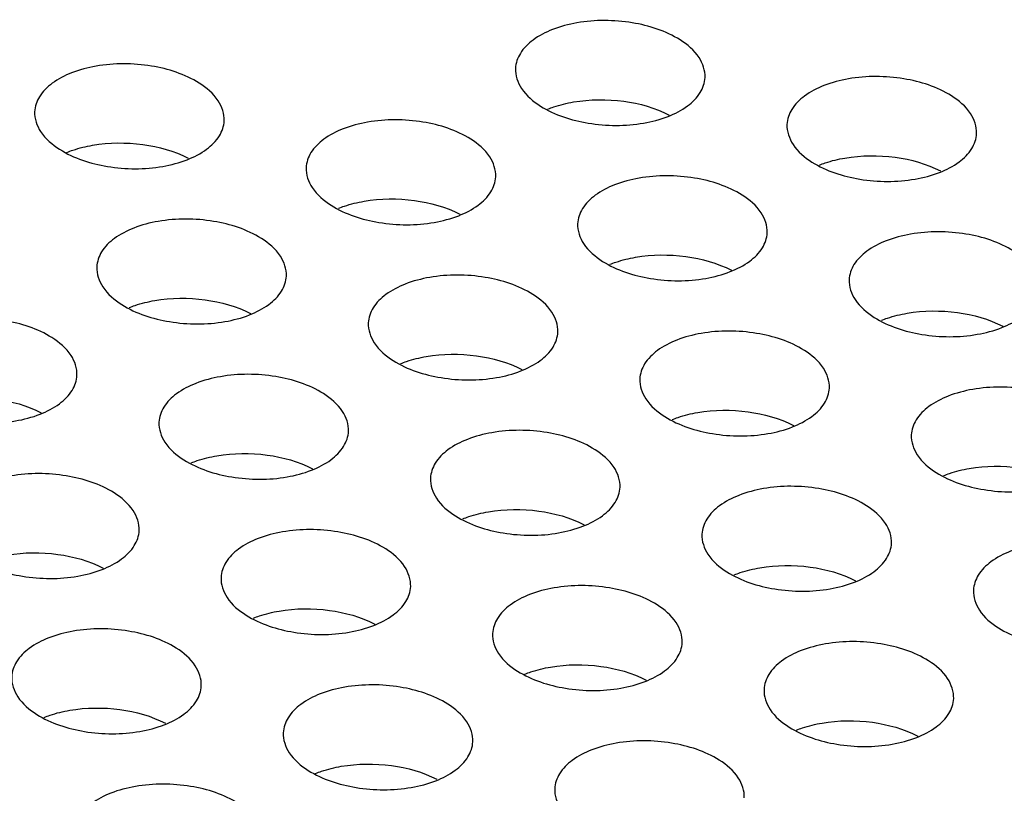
# Model space of a CAD drawing. Header units: inches. Extents: x 0 to 17, y 0 to 11.
# Tile 15 of 20: x 13.538 to 13.702, y 4.102 to 4.23. Entities that reach past the tile are written whole.
import ezdxf

# ---------------------------------------------------------------- set-up
doc = ezdxf.new("R2010")
doc.units = ezdxf.units.IN
doc.header["$LTSCALE"] = 0.935
doc.header["$MEASUREMENT"] = 0
doc.layers.get('0').update_dxf_attribs({"linetype": 'CONTINUOUS'})

msp = doc.modelspace()

# ---------------------------------------------------------------- linework, layer by layer
at = {"color": 7, "linetype": 'Continuous'}
for points, knots in [([(13.64771, 4.22668), (13.64534, 4.22818), (13.63957, 4.23), (13.6322, 4.23004), (13.62666, 4.2286), (13.62339, 4.22692), (13.6211, 4.2247), (13.62044, 4.22282), (13.6204, 4.22195)], [0, 0, 0, 0, 0.270358, 0.564834, 0.70002, 0.817628, 0.915754, 1, 1, 1, 1]), ([(13.65186, 4.22044), (13.65191, 4.22159), (13.65098, 4.22422), (13.64892, 4.22591), (13.64771, 4.22668)], [0, 0, 0, 0, 0.445117, 1, 1, 1, 1]), ([(13.56792, 4.21951), (13.56555, 4.22101), (13.55979, 4.22282), (13.55241, 4.22286), (13.54687, 4.22142), (13.5436, 4.21974), (13.54131, 4.21752), (13.54065, 4.21564), (13.54061, 4.21477)], [0, 0, 0, 0, 0.270358, 0.564834, 0.70002, 0.817628, 0.915754, 1, 1, 1, 1]), ([(13.6204, 4.22195), (13.62035, 4.2208), (13.62127, 4.21816), (13.62334, 4.21647), (13.62455, 4.21571)], [0, 0, 0, 0, 0.445117, 1, 1, 1, 1]), ([(13.62455, 4.21571), (13.62692, 4.2142), (13.63268, 4.21239), (13.64006, 4.21235), (13.6456, 4.21379), (13.64887, 4.21547), (13.65116, 4.21769), (13.65182, 4.21957), (13.65186, 4.22044)], [0, 0, 0, 0, 0.270358, 0.564834, 0.70002, 0.817628, 0.915754, 1, 1, 1, 1]), ([(13.69276, 4.21739), (13.69039, 4.2189), (13.68463, 4.22071), (13.67725, 4.22075), (13.67171, 4.21931), (13.66844, 4.21763), (13.66615, 4.21541), (13.66549, 4.21353), (13.66545, 4.21266)], [0, 0, 0, 0, 0.270358, 0.564834, 0.70002, 0.817628, 0.915754, 1, 1, 1, 1]), ([(13.57207, 4.21326), (13.57213, 4.21441), (13.5712, 4.21705), (13.56913, 4.21874), (13.56792, 4.21951)], [0, 0, 0, 0, 0.445117, 1, 1, 1, 1]), ([(13.63002, 4.21638), (13.63276, 4.21685), (13.63825, 4.2169), (13.64357, 4.21543), (13.6459, 4.21422)], [0, 0, 0, 0, 0.514483, 1, 1, 1, 1]), ([(13.69691, 4.21115), (13.69696, 4.2123), (13.69603, 4.21494), (13.69397, 4.21663), (13.69276, 4.21739)], [0, 0, 0, 0, 0.445117, 1, 1, 1, 1]), ([(13.62577, 4.21521), (13.6261, 4.21534), (13.62748, 4.21585), (13.62891, 4.21619), (13.63002, 4.21638)], [0, 0, 0, 0, 0.238907, 1, 1, 1, 1]), ([(13.54061, 4.21477), (13.54056, 4.21362), (13.54149, 4.21099), (13.54355, 4.2093), (13.54476, 4.20853)], [0, 0, 0, 0, 0.445117, 1, 1, 1, 1]), ([(13.61297, 4.21022), (13.6106, 4.21172), (13.60484, 4.21354), (13.59746, 4.21357), (13.59192, 4.21213), (13.58865, 4.21045), (13.58636, 4.20824), (13.5857, 4.20636), (13.58566, 4.20548)], [0, 0, 0, 0, 0.270358, 0.564834, 0.70002, 0.817628, 0.915754, 1, 1, 1, 1]), ([(13.54476, 4.20853), (13.54713, 4.20703), (13.5529, 4.20521), (13.56028, 4.20517), (13.56581, 4.20661), (13.56908, 4.20829), (13.57137, 4.21051), (13.57203, 4.21239), (13.57207, 4.21326)], [0, 0, 0, 0, 0.270358, 0.564834, 0.70002, 0.817628, 0.915754, 1, 1, 1, 1]), ([(13.66545, 4.21266), (13.6654, 4.21151), (13.66633, 4.20887), (13.66839, 4.20718), (13.6696, 4.20642)], [0, 0, 0, 0, 0.445117, 1, 1, 1, 1]), ([(13.6696, 4.20642), (13.67197, 4.20491), (13.67773, 4.2031), (13.68511, 4.20306), (13.69065, 4.2045), (13.69392, 4.20618), (13.69621, 4.2084), (13.69687, 4.21028), (13.69691, 4.21115)], [0, 0, 0, 0, 0.270358, 0.564834, 0.70002, 0.817628, 0.915754, 1, 1, 1, 1]), ([(13.54598, 4.20803), (13.54631, 4.20816), (13.54769, 4.20867), (13.54913, 4.20902), (13.55023, 4.20921)], [0, 0, 0, 0, 0.238907, 1, 1, 1, 1]), ([(13.55023, 4.20921), (13.55297, 4.20968), (13.55846, 4.20972), (13.56378, 4.20826), (13.56611, 4.20705)], [0, 0, 0, 0, 0.514483, 1, 1, 1, 1]), ([(13.61712, 4.20397), (13.61718, 4.20513), (13.61625, 4.20776), (13.61418, 4.20945), (13.61297, 4.21022)], [0, 0, 0, 0, 0.445117, 1, 1, 1, 1]), ([(13.67082, 4.20592), (13.67115, 4.20605), (13.67253, 4.20656), (13.67396, 4.20691), (13.67507, 4.20709)], [0, 0, 0, 0, 0.238907, 1, 1, 1, 1]), ([(13.67507, 4.20709), (13.67781, 4.20756), (13.6833, 4.20761), (13.68862, 4.20614), (13.69095, 4.20494)], [0, 0, 0, 0, 0.514483, 1, 1, 1, 1]), ([(13.58566, 4.20548), (13.58561, 4.20433), (13.58654, 4.2017), (13.5886, 4.20001), (13.58981, 4.19924)], [0, 0, 0, 0, 0.445117, 1, 1, 1, 1]), ([(13.58981, 4.19924), (13.59218, 4.19774), (13.59795, 4.19592), (13.60533, 4.19588), (13.61086, 4.19732), (13.61413, 4.199), (13.61642, 4.20122), (13.61708, 4.2031), (13.61712, 4.20397)], [0, 0, 0, 0, 0.270358, 0.564834, 0.70002, 0.817628, 0.915754, 1, 1, 1, 1]), ([(13.65802, 4.20093), (13.65565, 4.20243), (13.64989, 4.20425), (13.64251, 4.20428), (13.63697, 4.20284), (13.6337, 4.20116), (13.63141, 4.19895), (13.63075, 4.19707), (13.63071, 4.19619)], [0, 0, 0, 0, 0.270358, 0.564834, 0.70002, 0.817628, 0.915754, 1, 1, 1, 1]), ([(13.66217, 4.19469), (13.66223, 4.19584), (13.6613, 4.19847), (13.65923, 4.20016), (13.65802, 4.20093)], [0, 0, 0, 0, 0.445117, 1, 1, 1, 1]), ([(13.59103, 4.19875), (13.59136, 4.19888), (13.59274, 4.19938), (13.59418, 4.19973), (13.59528, 4.19992)], [0, 0, 0, 0, 0.238907, 1, 1, 1, 1]), ([(13.59528, 4.19992), (13.59802, 4.20039), (13.60351, 4.20044), (13.60883, 4.19897), (13.61117, 4.19776)], [0, 0, 0, 0, 0.514483, 1, 1, 1, 1]), ([(13.57823, 4.19375), (13.57586, 4.19525), (13.5701, 4.19707), (13.56272, 4.19711), (13.55719, 4.19567), (13.55391, 4.19399), (13.55162, 4.19177), (13.55097, 4.18989), (13.55092, 4.18902)], [0, 0, 0, 0, 0.270358, 0.564834, 0.70002, 0.817628, 0.915754, 1, 1, 1, 1]), ([(13.63071, 4.19619), (13.63066, 4.19504), (13.63159, 4.19241), (13.63365, 4.19072), (13.63486, 4.18995)], [0, 0, 0, 0, 0.445117, 1, 1, 1, 1]), ([(13.63486, 4.18995), (13.63723, 4.18845), (13.643, 4.18663), (13.65038, 4.18659), (13.65591, 4.18804), (13.65919, 4.18971), (13.66147, 4.19193), (13.66213, 4.19381), (13.66217, 4.19469)], [0, 0, 0, 0, 0.270358, 0.564834, 0.70002, 0.817628, 0.915754, 1, 1, 1, 1]), ([(13.70307, 4.19164), (13.7007, 4.19314), (13.69494, 4.19496), (13.68756, 4.195), (13.68202, 4.19355), (13.67875, 4.19188), (13.67646, 4.18966), (13.6758, 4.18778), (13.67576, 4.1869)], [0, 0, 0, 0, 0.270358, 0.564834, 0.70002, 0.817628, 0.915754, 1, 1, 1, 1]), ([(13.58238, 4.18751), (13.58244, 4.18866), (13.58151, 4.19129), (13.57945, 4.19298), (13.57823, 4.19375)], [0, 0, 0, 0, 0.445117, 1, 1, 1, 1]), ([(13.64033, 4.19063), (13.64307, 4.1911), (13.64856, 4.19115), (13.65389, 4.18968), (13.65622, 4.18847)], [0, 0, 0, 0, 0.514483, 1, 1, 1, 1]), ([(13.63608, 4.18946), (13.63641, 4.18959), (13.63779, 4.19009), (13.63923, 4.19044), (13.64033, 4.19063)], [0, 0, 0, 0, 0.238907, 1, 1, 1, 1]), ([(13.55092, 4.18902), (13.55087, 4.18787), (13.5518, 4.18523), (13.55386, 4.18354), (13.55507, 4.18277)], [0, 0, 0, 0, 0.445117, 1, 1, 1, 1]), ([(13.55507, 4.18277), (13.55745, 4.18127), (13.56321, 4.17946), (13.57059, 4.17942), (13.57612, 4.18086), (13.5794, 4.18254), (13.58168, 4.18476), (13.58234, 4.18664), (13.58238, 4.18751)], [0, 0, 0, 0, 0.270358, 0.564834, 0.70002, 0.817628, 0.915754, 1, 1, 1, 1]), ([(13.62328, 4.18446), (13.62091, 4.18596), (13.61515, 4.18778), (13.60777, 4.18782), (13.60224, 4.18638), (13.59896, 4.1847), (13.59668, 4.18248), (13.59602, 4.1806), (13.59597, 4.17973)], [0, 0, 0, 0, 0.270358, 0.564834, 0.70002, 0.817628, 0.915754, 1, 1, 1, 1]), ([(13.67576, 4.1869), (13.67571, 4.18575), (13.67664, 4.18312), (13.6787, 4.18143), (13.67991, 4.18066)], [0, 0, 0, 0, 0.445117, 1, 1, 1, 1]), ([(13.62743, 4.17822), (13.62749, 4.17937), (13.62656, 4.182), (13.6245, 4.18369), (13.62328, 4.18446)], [0, 0, 0, 0, 0.445117, 1, 1, 1, 1]), ([(13.67991, 4.18066), (13.68228, 4.17916), (13.68805, 4.17734), (13.69543, 4.17731), (13.70096, 4.17875), (13.70424, 4.18043), (13.70652, 4.18264), (13.70718, 4.18452), (13.70722, 4.1854)], [0, 0, 0, 0, 0.270358, 0.564834, 0.70002, 0.817628, 0.915754, 1, 1, 1, 1]), ([(13.55629, 4.18228), (13.55662, 4.18241), (13.558, 4.18291), (13.55944, 4.18326), (13.56054, 4.18345)], [0, 0, 0, 0, 0.238907, 1, 1, 1, 1]), ([(13.56054, 4.18345), (13.56328, 4.18392), (13.56877, 4.18397), (13.5741, 4.1825), (13.57643, 4.18129)], [0, 0, 0, 0, 0.514483, 1, 1, 1, 1]), ([(13.68113, 4.18017), (13.68146, 4.1803), (13.68284, 4.1808), (13.68428, 4.18115), (13.68538, 4.18134)], [0, 0, 0, 0, 0.238907, 1, 1, 1, 1]), ([(13.68538, 4.18134), (13.68812, 4.18181), (13.69361, 4.18186), (13.69894, 4.18039), (13.70127, 4.17918)], [0, 0, 0, 0, 0.514483, 1, 1, 1, 1]), ([(13.54349, 4.17729), (13.54112, 4.17879), (13.53536, 4.1806), (13.52798, 4.18064), (13.52245, 4.1792), (13.51917, 4.17752), (13.51689, 4.1753), (13.51623, 4.17342), (13.51619, 4.17255)], [0, 0, 0, 0, 0.270358, 0.564834, 0.70002, 0.817628, 0.915754, 1, 1, 1, 1]), ([(13.59597, 4.17973), (13.59592, 4.17858), (13.59685, 4.17594), (13.59891, 4.17425), (13.60012, 4.17349)], [0, 0, 0, 0, 0.445117, 1, 1, 1, 1]), ([(13.60012, 4.17349), (13.6025, 4.17198), (13.60826, 4.17017), (13.61564, 4.17013), (13.62117, 4.17157), (13.62445, 4.17325), (13.62673, 4.17547), (13.62739, 4.17735), (13.62743, 4.17822)], [0, 0, 0, 0, 0.270358, 0.564834, 0.70002, 0.817628, 0.915754, 1, 1, 1, 1]), ([(13.66833, 4.17517), (13.66596, 4.17668), (13.6602, 4.17849), (13.65282, 4.17853), (13.64729, 4.17709), (13.64401, 4.17541), (13.64173, 4.17319), (13.64107, 4.17131), (13.64102, 4.17044)], [0, 0, 0, 0, 0.270358, 0.564834, 0.70002, 0.817628, 0.915754, 1, 1, 1, 1]), ([(13.54764, 4.17104), (13.5477, 4.17219), (13.54677, 4.17483), (13.54471, 4.17652), (13.54349, 4.17729)], [0, 0, 0, 0, 0.445117, 1, 1, 1, 1]), ([(13.60559, 4.17416), (13.60833, 4.17463), (13.61382, 4.17468), (13.61915, 4.17321), (13.62148, 4.172)], [0, 0, 0, 0, 0.514483, 1, 1, 1, 1]), ([(13.67248, 4.16893), (13.67254, 4.17008), (13.67161, 4.17272), (13.66955, 4.17441), (13.66833, 4.17517)], [0, 0, 0, 0, 0.445117, 1, 1, 1, 1]), ([(13.60134, 4.17299), (13.60167, 4.17312), (13.60305, 4.17363), (13.60449, 4.17397), (13.60559, 4.17416)], [0, 0, 0, 0, 0.238907, 1, 1, 1, 1]), ([(13.58854, 4.168), (13.58617, 4.1695), (13.58041, 4.17132), (13.57303, 4.17135), (13.5675, 4.16991), (13.56422, 4.16823), (13.56194, 4.16602), (13.56128, 4.16414), (13.56124, 4.16326)], [0, 0, 0, 0, 0.270358, 0.564834, 0.70002, 0.817628, 0.915754, 1, 1, 1, 1]), ([(13.52034, 4.16631), (13.52271, 4.16481), (13.52847, 4.16299), (13.53585, 4.16295), (13.54138, 4.16439), (13.54466, 4.16607), (13.54694, 4.16829), (13.5476, 4.17017), (13.54764, 4.17104)], [0, 0, 0, 0, 0.270358, 0.564834, 0.70002, 0.817628, 0.915754, 1, 1, 1, 1]), ([(13.64102, 4.17044), (13.64097, 4.16929), (13.6419, 4.16665), (13.64396, 4.16496), (13.64517, 4.1642)], [0, 0, 0, 0, 0.445117, 1, 1, 1, 1]), ([(13.5927, 4.16175), (13.59275, 4.16291), (13.59182, 4.16554), (13.58976, 4.16723), (13.58854, 4.168)], [0, 0, 0, 0, 0.445117, 1, 1, 1, 1]), ([(13.64517, 4.1642), (13.64755, 4.1627), (13.65331, 4.16088), (13.66069, 4.16084), (13.66622, 4.16228), (13.6695, 4.16396), (13.67178, 4.16618), (13.67244, 4.16806), (13.67248, 4.16893)], [0, 0, 0, 0, 0.270358, 0.564834, 0.70002, 0.817628, 0.915754, 1, 1, 1, 1]), ([(13.71338, 4.16588), (13.71101, 4.16739), (13.70525, 4.1692), (13.69787, 4.16924), (13.69234, 4.1678), (13.68906, 4.16612), (13.68678, 4.1639), (13.68612, 4.16202), (13.68607, 4.16115)], [0, 0, 0, 0, 0.270358, 0.564834, 0.70002, 0.817628, 0.915754, 1, 1, 1, 1]), ([(13.5258, 4.16699), (13.52855, 4.16746), (13.53403, 4.1675), (13.53936, 4.16604), (13.54169, 4.16483)], [0, 0, 0, 0, 0.514483, 1, 1, 1, 1]), ([(13.64639, 4.1637), (13.64672, 4.16383), (13.6481, 4.16434), (13.64954, 4.16469), (13.65064, 4.16487)], [0, 0, 0, 0, 0.238907, 1, 1, 1, 1]), ([(13.65064, 4.16487), (13.65338, 4.16534), (13.65887, 4.16539), (13.6642, 4.16392), (13.66653, 4.16272)], [0, 0, 0, 0, 0.514483, 1, 1, 1, 1]), ([(13.56124, 4.16326), (13.56118, 4.16211), (13.56211, 4.15948), (13.56417, 4.15779), (13.56539, 4.15702)], [0, 0, 0, 0, 0.445117, 1, 1, 1, 1]), ([(13.56539, 4.15702), (13.56776, 4.15552), (13.57352, 4.1537), (13.5809, 4.15366), (13.58643, 4.1551), (13.58971, 4.15678), (13.59199, 4.159), (13.59265, 4.16088), (13.5927, 4.16175)], [0, 0, 0, 0, 0.270358, 0.564834, 0.70002, 0.817628, 0.915754, 1, 1, 1, 1]), ([(13.6336, 4.15871), (13.63122, 4.16021), (13.62546, 4.16203), (13.61808, 4.16206), (13.61255, 4.16062), (13.60927, 4.15894), (13.60699, 4.15673), (13.60633, 4.15485), (13.60629, 4.15397)], [0, 0, 0, 0, 0.270358, 0.564834, 0.70002, 0.817628, 0.915754, 1, 1, 1, 1]), ([(13.68607, 4.16115), (13.68602, 4.16), (13.68695, 4.15737), (13.68901, 4.15568), (13.69022, 4.15491)], [0, 0, 0, 0, 0.445117, 1, 1, 1, 1]), ([(13.69022, 4.15491), (13.6926, 4.15341), (13.69836, 4.15159), (13.70574, 4.15155), (13.71127, 4.15299), (13.71455, 4.15467), (13.71683, 4.15689), (13.71749, 4.15877), (13.71753, 4.15964)], [0, 0, 0, 0, 0.270358, 0.564834, 0.70002, 0.817628, 0.915754, 1, 1, 1, 1]), ([(13.57085, 4.1577), (13.5736, 4.15817), (13.57908, 4.15822), (13.58441, 4.15675), (13.58674, 4.15554)], [0, 0, 0, 0, 0.514483, 1, 1, 1, 1]), ([(13.63775, 4.15247), (13.6378, 4.15362), (13.63687, 4.15625), (13.63481, 4.15794), (13.6336, 4.15871)], [0, 0, 0, 0, 0.445117, 1, 1, 1, 1]), ([(13.56661, 4.15653), (13.56693, 4.15666), (13.56831, 4.15716), (13.56975, 4.15751), (13.57085, 4.1577)], [0, 0, 0, 0, 0.238907, 1, 1, 1, 1]), ([(13.55381, 4.15153), (13.55143, 4.15303), (13.54567, 4.15485), (13.53829, 4.15489), (13.53276, 4.15345), (13.52948, 4.15177), (13.5272, 4.14955), (13.52654, 4.14767), (13.5265, 4.1468)], [0, 0, 0, 0, 0.270358, 0.564834, 0.70002, 0.817628, 0.915754, 1, 1, 1, 1]), ([(13.69144, 4.15441), (13.69177, 4.15454), (13.69315, 4.15505), (13.69459, 4.1554), (13.69569, 4.15559)], [0, 0, 0, 0, 0.238907, 1, 1, 1, 1]), ([(13.69569, 4.15559), (13.69843, 4.15606), (13.70392, 4.1561), (13.70925, 4.15464), (13.71158, 4.15343)], [0, 0, 0, 0, 0.514483, 1, 1, 1, 1]), ([(13.60629, 4.15397), (13.60623, 4.15282), (13.60716, 4.15019), (13.60922, 4.1485), (13.61044, 4.14773)], [0, 0, 0, 0, 0.445117, 1, 1, 1, 1]), ([(13.55796, 4.14529), (13.55801, 4.14644), (13.55708, 4.14907), (13.55502, 4.15076), (13.55381, 4.15153)], [0, 0, 0, 0, 0.445117, 1, 1, 1, 1]), ([(13.61044, 4.14773), (13.61281, 4.14623), (13.61857, 4.14441), (13.62595, 4.14437), (13.63148, 4.14582), (13.63476, 4.14749), (13.63704, 4.14971), (13.6377, 4.15159), (13.63775, 4.15247)], [0, 0, 0, 0, 0.270358, 0.564834, 0.70002, 0.817628, 0.915754, 1, 1, 1, 1]), ([(13.67865, 4.14942), (13.67627, 4.15092), (13.67051, 4.15274), (13.66313, 4.15278), (13.6576, 4.15133), (13.65432, 4.14966), (13.65204, 4.14744), (13.65138, 4.14556), (13.65134, 4.14468)], [0, 0, 0, 0, 0.270358, 0.564834, 0.70002, 0.817628, 0.915754, 1, 1, 1, 1]), ([(13.61166, 4.14724), (13.61198, 4.14737), (13.61336, 4.14787), (13.6148, 4.14822), (13.6159, 4.14841)], [0, 0, 0, 0, 0.238907, 1, 1, 1, 1]), ([(13.6159, 4.14841), (13.61865, 4.14888), (13.62413, 4.14893), (13.62946, 4.14746), (13.63179, 4.14625)], [0, 0, 0, 0, 0.514483, 1, 1, 1, 1]), ([(13.6828, 4.14318), (13.68285, 4.14433), (13.68192, 4.14696), (13.67986, 4.14865), (13.67865, 4.14942)], [0, 0, 0, 0, 0.445117, 1, 1, 1, 1]), ([(13.53065, 4.14055), (13.53302, 4.13905), (13.53878, 4.13724), (13.54616, 4.1372), (13.5517, 4.13864), (13.55497, 4.14032), (13.55726, 4.14254), (13.55792, 4.14442), (13.55796, 4.14529)], [0, 0, 0, 0, 0.270358, 0.564834, 0.70002, 0.817628, 0.915754, 1, 1, 1, 1]), ([(13.59886, 4.14224), (13.59648, 4.14374), (13.59072, 4.14556), (13.58334, 4.1456), (13.57781, 4.14416), (13.57453, 4.14248), (13.57225, 4.14026), (13.57159, 4.13838), (13.57155, 4.13751)], [0, 0, 0, 0, 0.270358, 0.564834, 0.70002, 0.817628, 0.915754, 1, 1, 1, 1]), ([(13.65134, 4.14468), (13.65128, 4.14353), (13.65221, 4.1409), (13.65427, 4.13921), (13.65549, 4.13844)], [0, 0, 0, 0, 0.445117, 1, 1, 1, 1]), ([(13.7237, 4.14013), (13.72132, 4.14163), (13.71556, 4.14345), (13.70818, 4.14349), (13.70265, 4.14205), (13.69937, 4.14037), (13.69709, 4.13815), (13.69643, 4.13627), (13.69639, 4.1354)], [0, 0, 0, 0, 0.270358, 0.564834, 0.70002, 0.817628, 0.915754, 1, 1, 1, 1]), ([(13.53612, 4.14123), (13.53886, 4.1417), (13.54434, 4.14175), (13.54967, 4.14028), (13.552, 4.13907)], [0, 0, 0, 0, 0.514483, 1, 1, 1, 1]), ([(13.60301, 4.136), (13.60306, 4.13715), (13.60213, 4.13978), (13.60007, 4.14147), (13.59886, 4.14224)], [0, 0, 0, 0, 0.445117, 1, 1, 1, 1]), ([(13.65549, 4.13844), (13.65786, 4.13694), (13.66362, 4.13512), (13.671, 4.13509), (13.67653, 4.13653), (13.67981, 4.13821), (13.68209, 4.14042), (13.68275, 4.1423), (13.6828, 4.14318)], [0, 0, 0, 0, 0.270358, 0.564834, 0.70002, 0.817628, 0.915754, 1, 1, 1, 1]), ([(13.65671, 4.13795), (13.65703, 4.13808), (13.65841, 4.13858), (13.65985, 4.13893), (13.66095, 4.13912)], [0, 0, 0, 0, 0.238907, 1, 1, 1, 1]), ([(13.66095, 4.13912), (13.6637, 4.13959), (13.66918, 4.13964), (13.67451, 4.13817), (13.67684, 4.13696)], [0, 0, 0, 0, 0.514483, 1, 1, 1, 1]), ([(13.57155, 4.13751), (13.57149, 4.13636), (13.57242, 4.13372), (13.57449, 4.13203), (13.5757, 4.13127)], [0, 0, 0, 0, 0.445117, 1, 1, 1, 1]), ([(13.5757, 4.13127), (13.57807, 4.12976), (13.58383, 4.12795), (13.59121, 4.12791), (13.59675, 4.12935), (13.60002, 4.13103), (13.60231, 4.13325), (13.60297, 4.13513), (13.60301, 4.136)], [0, 0, 0, 0, 0.270358, 0.564834, 0.70002, 0.817628, 0.915754, 1, 1, 1, 1]), ([(13.64391, 4.13295), (13.64154, 4.13446), (13.63577, 4.13627), (13.62839, 4.13631), (13.62286, 4.13487), (13.61958, 4.13319), (13.6173, 4.13097), (13.61664, 4.12909), (13.6166, 4.12822)], [0, 0, 0, 0, 0.270358, 0.564834, 0.70002, 0.817628, 0.915754, 1, 1, 1, 1]), ([(13.69639, 4.1354), (13.69633, 4.13425), (13.69726, 4.13161), (13.69932, 4.12992), (13.70054, 4.12915)], [0, 0, 0, 0, 0.445117, 1, 1, 1, 1]), ([(13.70054, 4.12915), (13.70291, 4.12765), (13.70867, 4.12583), (13.71605, 4.1258), (13.72158, 4.12724), (13.72486, 4.12892), (13.72714, 4.13113), (13.7278, 4.13302), (13.72785, 4.13389)], [0, 0, 0, 0, 0.270358, 0.564834, 0.70002, 0.817628, 0.915754, 1, 1, 1, 1]), ([(13.57692, 4.13077), (13.57724, 4.1309), (13.57863, 4.13141), (13.58006, 4.13175), (13.58117, 4.13194)], [0, 0, 0, 0, 0.238907, 1, 1, 1, 1]), ([(13.58117, 4.13194), (13.58391, 4.13241), (13.5894, 4.13246), (13.59472, 4.13099), (13.59705, 4.12978)], [0, 0, 0, 0, 0.514483, 1, 1, 1, 1]), ([(13.64806, 4.12671), (13.64811, 4.12786), (13.64718, 4.1305), (13.64512, 4.13219), (13.64391, 4.13295)], [0, 0, 0, 0, 0.445117, 1, 1, 1, 1]), ([(13.56412, 4.12578), (13.56175, 4.12728), (13.55598, 4.1291), (13.54861, 4.12913), (13.54307, 4.12769), (13.5398, 4.12601), (13.53751, 4.1238), (13.53685, 4.12192), (13.53681, 4.12104)], [0, 0, 0, 0, 0.270358, 0.564834, 0.70002, 0.817628, 0.915754, 1, 1, 1, 1]), ([(13.6166, 4.12822), (13.61654, 4.12707), (13.61747, 4.12443), (13.61954, 4.12274), (13.62075, 4.12198)], [0, 0, 0, 0, 0.445117, 1, 1, 1, 1]), ([(13.68896, 4.12367), (13.68659, 4.12517), (13.68082, 4.12698), (13.67344, 4.12702), (13.66791, 4.12558), (13.66464, 4.1239), (13.66235, 4.12168), (13.66169, 4.1198), (13.66165, 4.11893)], [0, 0, 0, 0, 0.270358, 0.564834, 0.70002, 0.817628, 0.915754, 1, 1, 1, 1]), ([(13.56827, 4.11954), (13.56832, 4.12069), (13.56739, 4.12332), (13.56533, 4.12501), (13.56412, 4.12578)], [0, 0, 0, 0, 0.445117, 1, 1, 1, 1]), ([(13.62075, 4.12198), (13.62312, 4.12048), (13.62888, 4.11866), (13.63626, 4.11862), (13.6418, 4.12006), (13.64507, 4.12174), (13.64736, 4.12396), (13.64802, 4.12584), (13.64806, 4.12671)], [0, 0, 0, 0, 0.270358, 0.564834, 0.70002, 0.817628, 0.915754, 1, 1, 1, 1]), ([(13.62197, 4.12148), (13.62229, 4.12161), (13.62368, 4.12212), (13.62511, 4.12247), (13.62622, 4.12265)], [0, 0, 0, 0, 0.238907, 1, 1, 1, 1]), ([(13.62622, 4.12265), (13.62896, 4.12312), (13.63445, 4.12317), (13.63977, 4.1217), (13.6421, 4.1205)], [0, 0, 0, 0, 0.514483, 1, 1, 1, 1]), ([(13.69311, 4.11742), (13.69316, 4.11857), (13.69223, 4.12121), (13.69017, 4.1229), (13.68896, 4.12367)], [0, 0, 0, 0, 0.445117, 1, 1, 1, 1]), ([(13.53681, 4.12104), (13.53676, 4.11989), (13.53768, 4.11726), (13.53975, 4.11557), (13.54096, 4.1148)], [0, 0, 0, 0, 0.445117, 1, 1, 1, 1]), ([(13.54096, 4.1148), (13.54333, 4.1133), (13.54909, 4.11148), (13.55647, 4.11144), (13.56201, 4.11288), (13.56528, 4.11456), (13.56757, 4.11678), (13.56823, 4.11866), (13.56827, 4.11954)], [0, 0, 0, 0, 0.270358, 0.564834, 0.70002, 0.817628, 0.915754, 1, 1, 1, 1]), ([(13.60917, 4.11649), (13.6068, 4.11799), (13.60104, 4.11981), (13.59366, 4.11984), (13.58812, 4.1184), (13.58485, 4.11672), (13.58256, 4.11451), (13.5819, 4.11263), (13.58186, 4.11175)], [0, 0, 0, 0, 0.270358, 0.564834, 0.70002, 0.817628, 0.915754, 1, 1, 1, 1]), ([(13.66165, 4.11893), (13.66159, 4.11778), (13.66252, 4.11515), (13.66459, 4.11346), (13.6658, 4.11269)], [0, 0, 0, 0, 0.445117, 1, 1, 1, 1]), ([(13.6658, 4.11269), (13.66817, 4.11119), (13.67393, 4.10937), (13.68131, 4.10933), (13.68685, 4.11077), (13.69012, 4.11245), (13.69241, 4.11467), (13.69307, 4.11655), (13.69311, 4.11742)], [0, 0, 0, 0, 0.270358, 0.564834, 0.70002, 0.817628, 0.915754, 1, 1, 1, 1]), ([(13.54643, 4.11548), (13.54917, 4.11595), (13.55466, 4.116), (13.55998, 4.11453), (13.56231, 4.11332)], [0, 0, 0, 0, 0.514483, 1, 1, 1, 1]), ([(13.61332, 4.11025), (13.61337, 4.1114), (13.61244, 4.11403), (13.61038, 4.11572), (13.60917, 4.11649)], [0, 0, 0, 0, 0.445117, 1, 1, 1, 1]), ([(13.54218, 4.11431), (13.54251, 4.11444), (13.54389, 4.11494), (13.54532, 4.11529), (13.54643, 4.11548)], [0, 0, 0, 0, 0.238907, 1, 1, 1, 1]), ([(13.66702, 4.11219), (13.66734, 4.11232), (13.66873, 4.11283), (13.67016, 4.11318), (13.67127, 4.11337)], [0, 0, 0, 0, 0.238907, 1, 1, 1, 1]), ([(13.67127, 4.11337), (13.67401, 4.11384), (13.6795, 4.11388), (13.68482, 4.11242), (13.68715, 4.11121)], [0, 0, 0, 0, 0.514483, 1, 1, 1, 1]), ([(13.58186, 4.11175), (13.58181, 4.1106), (13.58273, 4.10797), (13.5848, 4.10628), (13.58601, 4.10551)], [0, 0, 0, 0, 0.445117, 1, 1, 1, 1]), ([(13.58601, 4.10551), (13.58838, 4.10401), (13.59414, 4.10219), (13.60152, 4.10215), (13.60706, 4.1036), (13.61033, 4.10527), (13.61262, 4.10749), (13.61328, 4.10937), (13.61332, 4.11025)], [0, 0, 0, 0, 0.270358, 0.564834, 0.70002, 0.817628, 0.915754, 1, 1, 1, 1]), ([(13.65422, 4.1072), (13.65185, 4.1087), (13.64609, 4.11052), (13.63871, 4.11056), (13.63317, 4.10911), (13.6299, 4.10744), (13.62761, 4.10522), (13.62695, 4.10334), (13.62691, 4.10246)], [0, 0, 0, 0, 0.270358, 0.564834, 0.70002, 0.817628, 0.915754, 1, 1, 1, 1]), ([(13.58723, 4.10502), (13.58756, 4.10515), (13.58894, 4.10565), (13.59037, 4.106), (13.59148, 4.10619)], [0, 0, 0, 0, 0.238907, 1, 1, 1, 1]), ([(13.59148, 4.10619), (13.59422, 4.10666), (13.59971, 4.10671), (13.60503, 4.10524), (13.60736, 4.10403)], [0, 0, 0, 0, 0.514483, 1, 1, 1, 1]), ([(13.65837, 4.10096), (13.65842, 4.10211), (13.6575, 4.10474), (13.65543, 4.10643), (13.65422, 4.1072)], [0, 0, 0, 0, 0.445117, 1, 1, 1, 1]), ([(13.57443, 4.10002), (13.57206, 4.10152), (13.5663, 4.10334), (13.55892, 4.10338), (13.55338, 4.10194), (13.55011, 4.10026), (13.54782, 4.09804), (13.54716, 4.09616), (13.54712, 4.09529)], [0, 0, 0, 0, 0.270358, 0.564834, 0.70002, 0.817628, 0.915754, 1, 1, 1, 1]), ([(13.62691, 4.10246), (13.62686, 4.10131), (13.62779, 4.09868), (13.62985, 4.09699), (13.63106, 4.09622)], [0, 0, 0, 0, 0.445117, 1, 1, 1, 1])]:
    msp.add_open_spline(points, degree=3, knots=knots, dxfattribs=at)

doc.saveas('drawing.dxf')
